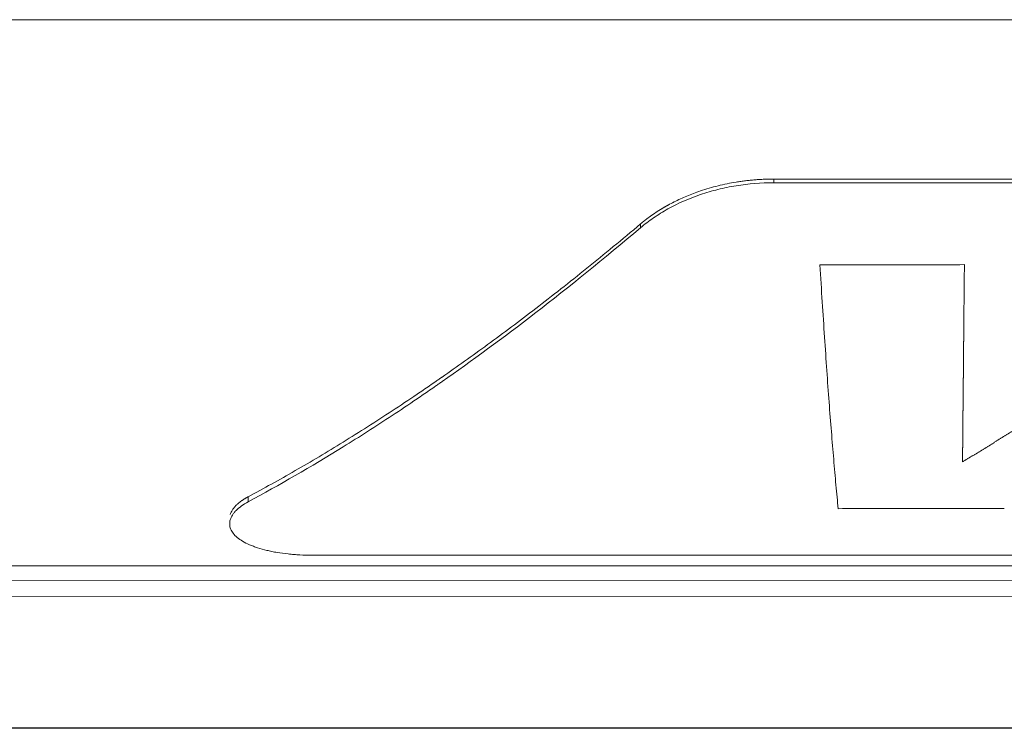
# Model space of a CAD drawing. Header units: millimetres. Extents: x -620 to 6530, y -1325 to 1325.
# Tile 2 of 256: x -265 to -70, y -1325 to -1185. Entities that reach past the tile are written whole.
import ezdxf

# ---------------------------------------------------------------- set-up
doc = ezdxf.new("R2010")
doc.units = ezdxf.units.MM
doc.layers.add('Plan', color=7, linetype='Continuous', true_color=0xffffff)

msp = doc.modelspace()

# ---------------------------------------------------------------- linework, layer by layer
at = {"layer": 'Plan', "color": 155, "linetype": 'Continuous', "lineweight": 18}
for p, q in [((-343.95, -1293.01), (133.23, -1293.05)), ((-347.87, -1295.93), (133.22, -1295.97)), ((-352.04, -1299.02), (133.37, -1299.07)), ((-414.56, -1325.1), (133.85, -1325.15))]:
    msp.add_line(p, q, dxfattribs=at)
at = {"layer": 'Plan', "color": 155, "linetype": 'Continuous', "lineweight": 13}
msp.add_line((-414.29, -1325.03), (133.84, -1325.08), dxfattribs=at)
for points, knots in [([(2268.06, -1185), (2254.55, -1185), (2241.04, -1185), (2214.02, -1185), (2200.51, -1185), (2159.98, -1185), (2132.96, -1185), (2078.92, -1185), (2051.89, -1185), (1997.85, -1185), (1970.82, -1185), (1889.75, -1185), (1835.7, -1185), (1727.6, -1185), (1673.55, -1185), (1612.74, -1185), (1605.99, -1185), (1592.47, -1185), (1585.72, -1185), (1565.45, -1185), (1551.93, -1185), (1524.91, -1185), (1511.39, -1185), (1484.37, -1185), (1470.85, -1185), (1430.31, -1185), (1403.28, -1185), (1349.23, -1185), (1322.2, -1185), (1268.14, -1185), (1241.11, -1185), (1187.05, -1185), (1160.03, -1185), (1105.97, -1185), (1078.94, -1185), (1024.88, -1185), (997.85, -1185), (943.79, -1185), (916.76, -1185), (862.71, -1185), (835.68, -1185), (754.59, -1185), (700.53, -1185), (592.42, -1185), (538.36, -1185), (430.24, -1185), (376.18, -1185), (268.06, -1185), (159.95, -1185), (51.83, -1185), (-96.68, -1185), (-191.14, -1185), (-285.59, -1185)], [0, 0, 0, 0, 0.015876, 0.015876, 0.031752, 0.031752, 0.063503, 0.063503, 0.095255, 0.095255, 0.127006, 0.127006, 0.190509, 0.190509, 0.254013, 0.254013, 0.26195, 0.26195, 0.269888, 0.269888, 0.285764, 0.285764, 0.30164, 0.30164, 0.317516, 0.317516, 0.349267, 0.349267, 0.381019, 0.381019, 0.41277, 0.41277, 0.444522, 0.444522, 0.476274, 0.476274, 0.508025, 0.508025, 0.539777, 0.539777, 0.571528, 0.571528, 0.635032, 0.635032, 0.698535, 0.698535, 0.762038, 0.762038, 0.825541, 0.889044, 0.889044, 1, 1, 1, 1]), ([(-78.05, -1233.45), (-80.43, -1233.46), (-85.19, -1233.46), (-92.33, -1233.47), (-99.47, -1233.48), (-104.23, -1233.49), (-106.61, -1233.49)], [0, 0, 0, 0, 0.25, 0.5, 0.75, 1, 1, 1, 1]), ([(-106.61, -1233.49), (-106.46, -1235.99), (-106.31, -1238.43), (-106, -1243.19), (-105.85, -1245.52), (-105.55, -1250.04), (-105.4, -1252.25), (-105.1, -1256.53), (-104.95, -1258.61), (-104.65, -1262.64), (-104.49, -1264.59), (-104.19, -1268.36), (-104.04, -1270.19), (-103.74, -1273.7), (-103.59, -1275.39), (-103.3, -1278.65), (-103.15, -1280.21), (-103, -1281.71)], [0, 0, 0, 0, 0.125, 0.125, 0.25, 0.25, 0.375, 0.375, 0.5, 0.5, 0.625, 0.625, 0.75, 0.75, 0.875, 0.875, 1, 1, 1, 1]), ([(-23.25, -1233.39), (-23.33, -1233.45), (-23.47, -1233.57), (-23.69, -1233.75), (-23.91, -1233.92), (-24.13, -1234.1), (-24.35, -1234.28), (-24.57, -1234.46), (-24.79, -1234.63), (-25.01, -1234.81), (-25.23, -1234.99), (-25.45, -1235.16), (-25.67, -1235.34), (-25.89, -1235.52), (-26.11, -1235.69), (-26.33, -1235.87), (-26.55, -1236.04), (-26.77, -1236.22), (-26.99, -1236.39), (-27.21, -1236.57), (-27.43, -1236.74), (-27.64, -1236.92), (-27.86, -1237.09), (-28.08, -1237.27), (-28.3, -1237.44), (-28.52, -1237.61), (-28.74, -1237.79), (-28.96, -1237.96), (-29.18, -1238.14), (-29.4, -1238.31), (-29.62, -1238.48), (-29.84, -1238.65), (-30.06, -1238.83), (-30.28, -1239), (-30.5, -1239.17), (-30.72, -1239.34), (-30.94, -1239.52), (-31.15, -1239.69), (-31.37, -1239.86), (-31.59, -1240.03), (-31.81, -1240.2), (-32.03, -1240.37), (-32.25, -1240.54), (-32.47, -1240.71), (-32.69, -1240.88), (-32.91, -1241.05), (-33.13, -1241.22), (-33.35, -1241.39), (-33.57, -1241.56), (-33.79, -1241.73), (-34, -1241.9), (-34.22, -1242.07), (-34.44, -1242.24), (-34.66, -1242.41), (-34.88, -1242.58), (-35.1, -1242.75), (-35.32, -1242.92), (-35.54, -1243.08), (-35.76, -1243.25), (-35.98, -1243.42), (-36.19, -1243.59), (-36.41, -1243.75), (-36.63, -1243.92), (-36.85, -1244.09), (-37.07, -1244.25), (-37.29, -1244.42), (-37.51, -1244.59), (-37.73, -1244.75), (-37.95, -1244.92), (-38.16, -1245.08), (-38.38, -1245.25), (-38.6, -1245.42), (-38.82, -1245.58), (-39.04, -1245.75), (-39.26, -1245.91), (-39.48, -1246.07), (-39.7, -1246.24), (-39.91, -1246.4), (-40.13, -1246.57), (-40.35, -1246.73), (-40.57, -1246.9), (-40.79, -1247.06), (-41.01, -1247.22), (-41.23, -1247.38), (-41.45, -1247.55), (-41.66, -1247.71), (-41.88, -1247.87), (-42.1, -1248.04), (-42.32, -1248.2), (-42.54, -1248.36), (-42.76, -1248.52), (-42.97, -1248.68), (-43.19, -1248.84), (-43.41, -1249.01), (-43.63, -1249.17), (-43.85, -1249.33), (-44.07, -1249.49), (-44.28, -1249.65), (-44.5, -1249.81), (-44.72, -1249.97), (-44.94, -1250.13), (-45.16, -1250.29), (-45.38, -1250.45), (-45.59, -1250.61), (-45.81, -1250.76), (-46.03, -1250.92), (-46.25, -1251.08), (-46.47, -1251.24), (-46.68, -1251.4), (-46.9, -1251.56), (-47.12, -1251.71), (-47.34, -1251.87), (-47.56, -1252.03), (-47.77, -1252.19), (-47.99, -1252.34), (-48.21, -1252.5), (-48.43, -1252.66), (-48.65, -1252.81), (-48.86, -1252.97), (-49.08, -1253.13), (-49.3, -1253.28), (-49.52, -1253.44), (-49.74, -1253.59), (-49.95, -1253.75), (-50.17, -1253.9), (-50.39, -1254.06), (-50.61, -1254.21), (-50.82, -1254.37), (-51.04, -1254.52), (-51.26, -1254.68), (-51.48, -1254.83), (-51.69, -1254.98), (-51.91, -1255.14), (-52.13, -1255.29), (-52.35, -1255.44), (-52.56, -1255.6), (-52.78, -1255.75), (-53, -1255.9), (-53.22, -1256.05), (-53.43, -1256.21), (-53.65, -1256.36), (-53.87, -1256.51), (-54.08, -1256.66), (-54.3, -1256.81), (-54.52, -1256.96), (-54.74, -1257.11), (-54.95, -1257.27), (-55.17, -1257.42), (-55.39, -1257.57), (-55.6, -1257.72), (-55.82, -1257.87), (-56.04, -1258.02), (-56.26, -1258.17), (-56.47, -1258.31), (-56.69, -1258.46), (-56.91, -1258.61), (-57.12, -1258.76), (-57.34, -1258.91), (-57.56, -1259.06), (-57.77, -1259.21), (-57.99, -1259.35), (-58.21, -1259.5), (-58.42, -1259.65), (-58.64, -1259.8), (-58.86, -1259.94), (-59.07, -1260.09), (-59.29, -1260.24), (-59.51, -1260.38), (-59.72, -1260.53), (-59.94, -1260.68), (-60.16, -1260.82), (-60.37, -1260.97), (-60.59, -1261.11), (-60.8, -1261.26), (-61.02, -1261.4), (-61.24, -1261.55), (-61.45, -1261.69), (-61.67, -1261.84), (-61.89, -1261.98), (-62.1, -1262.12), (-62.32, -1262.27), (-62.53, -1262.41), (-62.75, -1262.56), (-62.97, -1262.7), (-63.18, -1262.84), (-63.4, -1262.98), (-63.61, -1263.13), (-63.83, -1263.27), (-64.05, -1263.41), (-64.26, -1263.55), (-64.48, -1263.69), (-64.69, -1263.84), (-64.91, -1263.98), (-65.12, -1264.12), (-65.34, -1264.26), (-65.56, -1264.4), (-65.77, -1264.54), (-65.99, -1264.68), (-66.2, -1264.82), (-66.42, -1264.96), (-66.63, -1265.1), (-66.85, -1265.24), (-67.06, -1265.38), (-67.28, -1265.52), (-67.49, -1265.66), (-67.71, -1265.8), (-67.92, -1265.93), (-68.14, -1266.07), (-68.35, -1266.21), (-68.57, -1266.35), (-68.78, -1266.48), (-69, -1266.62), (-69.21, -1266.76), (-69.43, -1266.9), (-69.64, -1267.03), (-69.86, -1267.17), (-70.07, -1267.31), (-70.29, -1267.44), (-70.5, -1267.58), (-70.72, -1267.71), (-70.93, -1267.85), (-71.15, -1267.98), (-71.36, -1268.12), (-71.58, -1268.25), (-71.79, -1268.39), (-72.01, -1268.52), (-72.22, -1268.66), (-72.43, -1268.79), (-72.65, -1268.92), (-72.86, -1269.06), (-73.08, -1269.19), (-73.29, -1269.32), (-73.51, -1269.46), (-73.72, -1269.59), (-73.93, -1269.72), (-74.15, -1269.85), (-74.36, -1269.99), (-74.58, -1270.12), (-74.79, -1270.25), (-75, -1270.38), (-75.22, -1270.51), (-75.43, -1270.64), (-75.65, -1270.77), (-75.86, -1270.9), (-76.07, -1271.03), (-76.29, -1271.16), (-76.5, -1271.29), (-76.71, -1271.42), (-76.93, -1271.55), (-77.14, -1271.68), (-77.35, -1271.81), (-77.57, -1271.94), (-77.78, -1272.07), (-77.99, -1272.2), (-78.21, -1272.33), (-78.35, -1272.41), (-78.42, -1272.45)], [0, 0, 0, 0, 0.003937, 0.007874, 0.011811, 0.015748, 0.019685, 0.023622, 0.027559, 0.031496, 0.035433, 0.03937, 0.043307, 0.047243, 0.05118, 0.055117, 0.059054, 0.062991, 0.066928, 0.070865, 0.074801, 0.078738, 0.082675, 0.086612, 0.090549, 0.094486, 0.098422, 0.102359, 0.106296, 0.110233, 0.114169, 0.118106, 0.122043, 0.12598, 0.129916, 0.133853, 0.13779, 0.141727, 0.145663, 0.1496, 0.153537, 0.157473, 0.16141, 0.165347, 0.169283, 0.17322, 0.177157, 0.181093, 0.18503, 0.188967, 0.192903, 0.19684, 0.200777, 0.204713, 0.20865, 0.212587, 0.216523, 0.22046, 0.224397, 0.228333, 0.23227, 0.236206, 0.240143, 0.24408, 0.248016, 0.251953, 0.255889, 0.259826, 0.263763, 0.267699, 0.271636, 0.275573, 0.279509, 0.283446, 0.287382, 0.291319, 0.295256, 0.299192, 0.303129, 0.307065, 0.311002, 0.314939, 0.318875, 0.322812, 0.326748, 0.330685, 0.334622, 0.338558, 0.342495, 0.346431, 0.350368, 0.354305, 0.358241, 0.362178, 0.366115, 0.370051, 0.373988, 0.377925, 0.381861, 0.385798, 0.389735, 0.393671, 0.397608, 0.401545, 0.405481, 0.409418, 0.413355, 0.417291, 0.421228, 0.425165, 0.429102, 0.433038, 0.436975, 0.440912, 0.444849, 0.448785, 0.452722, 0.456659, 0.460596, 0.464533, 0.468469, 0.472406, 0.476343, 0.48028, 0.484217, 0.488154, 0.49209, 0.496027, 0.499964, 0.503901, 0.507838, 0.511775, 0.515712, 0.519649, 0.523586, 0.527523, 0.53146, 0.535397, 0.539333, 0.54327, 0.547207, 0.551144, 0.555081, 0.559018, 0.562956, 0.566893, 0.57083, 0.574767, 0.578704, 0.582641, 0.586578, 0.590515, 0.594452, 0.598389, 0.602326, 0.606264, 0.610201, 0.614138, 0.618075, 0.622012, 0.625949, 0.629887, 0.633824, 0.637761, 0.641698, 0.645636, 0.649573, 0.65351, 0.657447, 0.661385, 0.665322, 0.669259, 0.673197, 0.677134, 0.681071, 0.685009, 0.688946, 0.692883, 0.696821, 0.700758, 0.704695, 0.708633, 0.71257, 0.716508, 0.720445, 0.724382, 0.72832, 0.732257, 0.736195, 0.740132, 0.74407, 0.748007, 0.751944, 0.755882, 0.759819, 0.763757, 0.767694, 0.771632, 0.775569, 0.779507, 0.783444, 0.787382, 0.791319, 0.795257, 0.799194, 0.803132, 0.807069, 0.811007, 0.814944, 0.818882, 0.822819, 0.826757, 0.830694, 0.834632, 0.838569, 0.842507, 0.846444, 0.850382, 0.854319, 0.858257, 0.862194, 0.866132, 0.870069, 0.874007, 0.877944, 0.881882, 0.885819, 0.889757, 0.893694, 0.897632, 0.901569, 0.905506, 0.909444, 0.913381, 0.917319, 0.921256, 0.925193, 0.929131, 0.933068, 0.937005, 0.940943, 0.94488, 0.948817, 0.952754, 0.956692, 0.960629, 0.964566, 0.968503, 0.97244, 0.976378, 0.980315, 0.984252, 0.988189, 0.992126, 0.996063, 1, 1, 1, 1]), ([(-78.42, -1272.45), (-78.42, -1272.41), (-78.42, -1272.33), (-78.42, -1272.2), (-78.42, -1272.08), (-78.42, -1271.95), (-78.41, -1271.82), (-78.41, -1271.69), (-78.41, -1271.57), (-78.41, -1271.44), (-78.41, -1271.31), (-78.41, -1271.18), (-78.41, -1271.06), (-78.41, -1270.93), (-78.41, -1270.8), (-78.4, -1270.67), (-78.4, -1270.54), (-78.4, -1270.41), (-78.4, -1270.28), (-78.4, -1270.15), (-78.4, -1270.02), (-78.4, -1269.89), (-78.4, -1269.76), (-78.39, -1269.63), (-78.39, -1269.5), (-78.39, -1269.37), (-78.39, -1269.24), (-78.39, -1269.1), (-78.39, -1268.97), (-78.39, -1268.84), (-78.39, -1268.71), (-78.38, -1268.58), (-78.38, -1268.44), (-78.38, -1268.31), (-78.38, -1268.18), (-78.38, -1268.04), (-78.38, -1267.91), (-78.38, -1267.78), (-78.38, -1267.64), (-78.37, -1267.51), (-78.37, -1267.37), (-78.37, -1267.24), (-78.37, -1267.1), (-78.37, -1266.97), (-78.37, -1266.83), (-78.37, -1266.7), (-78.37, -1266.56), (-78.36, -1266.43), (-78.36, -1266.29), (-78.36, -1266.15), (-78.36, -1266.02), (-78.36, -1265.88), (-78.36, -1265.74), (-78.36, -1265.6), (-78.36, -1265.47), (-78.35, -1265.33), (-78.35, -1265.19), (-78.35, -1265.05), (-78.35, -1264.91), (-78.35, -1264.78), (-78.35, -1264.64), (-78.35, -1264.5), (-78.34, -1264.36), (-78.34, -1264.22), (-78.34, -1264.08), (-78.34, -1263.94), (-78.34, -1263.8), (-78.34, -1263.66), (-78.34, -1263.52), (-78.34, -1263.38), (-78.33, -1263.23), (-78.33, -1263.09), (-78.33, -1262.95), (-78.33, -1262.81), (-78.33, -1262.67), (-78.33, -1262.53), (-78.33, -1262.38), (-78.32, -1262.24), (-78.32, -1262.1), (-78.32, -1261.95), (-78.32, -1261.81), (-78.32, -1261.67), (-78.32, -1261.52), (-78.32, -1261.38), (-78.32, -1261.24), (-78.31, -1261.09), (-78.31, -1260.95), (-78.31, -1260.8), (-78.31, -1260.66), (-78.31, -1260.51), (-78.31, -1260.37), (-78.31, -1260.22), (-78.3, -1260.07), (-78.3, -1259.93), (-78.3, -1259.78), (-78.3, -1259.63), (-78.3, -1259.49), (-78.3, -1259.34), (-78.3, -1259.19), (-78.29, -1259.05), (-78.29, -1258.9), (-78.29, -1258.75), (-78.29, -1258.6), (-78.29, -1258.45), (-78.29, -1258.3), (-78.29, -1258.16), (-78.28, -1258.01), (-78.28, -1257.86), (-78.28, -1257.71), (-78.28, -1257.56), (-78.28, -1257.41), (-78.28, -1257.26), (-78.28, -1257.11), (-78.27, -1256.96), (-78.27, -1256.81), (-78.27, -1256.66), (-78.27, -1256.5), (-78.27, -1256.35), (-78.27, -1256.2), (-78.27, -1256.05), (-78.26, -1255.9), (-78.26, -1255.74), (-78.26, -1255.59), (-78.26, -1255.44), (-78.26, -1255.29), (-78.26, -1255.13), (-78.26, -1254.98), (-78.25, -1254.83), (-78.25, -1254.67), (-78.25, -1254.52), (-78.25, -1254.36), (-78.25, -1254.21), (-78.25, -1254.06), (-78.25, -1253.9), (-78.24, -1253.75), (-78.24, -1253.59), (-78.24, -1253.43), (-78.24, -1253.28), (-78.24, -1253.12), (-78.24, -1252.97), (-78.23, -1252.81), (-78.23, -1252.65), (-78.23, -1252.5), (-78.23, -1252.34), (-78.23, -1252.18), (-78.23, -1252.03), (-78.23, -1251.87), (-78.22, -1251.71), (-78.22, -1251.55), (-78.22, -1251.39), (-78.22, -1251.24), (-78.22, -1251.08), (-78.22, -1250.92), (-78.22, -1250.76), (-78.21, -1250.6), (-78.21, -1250.44), (-78.21, -1250.28), (-78.21, -1250.12), (-78.21, -1249.96), (-78.21, -1249.8), (-78.2, -1249.64), (-78.2, -1249.48), (-78.2, -1249.32), (-78.2, -1249.16), (-78.2, -1248.99), (-78.2, -1248.83), (-78.2, -1248.67), (-78.19, -1248.51), (-78.19, -1248.35), (-78.19, -1248.18), (-78.19, -1248.02), (-78.19, -1247.86), (-78.19, -1247.7), (-78.18, -1247.53), (-78.18, -1247.37), (-78.18, -1247.21), (-78.18, -1247.04), (-78.18, -1246.88), (-78.18, -1246.71), (-78.18, -1246.55), (-78.17, -1246.38), (-78.17, -1246.22), (-78.17, -1246.05), (-78.17, -1245.89), (-78.17, -1245.72), (-78.17, -1245.56), (-78.16, -1245.39), (-78.16, -1245.22), (-78.16, -1245.06), (-78.16, -1244.89), (-78.16, -1244.73), (-78.16, -1244.56), (-78.15, -1244.39), (-78.15, -1244.22), (-78.15, -1244.06), (-78.15, -1243.89), (-78.15, -1243.72), (-78.15, -1243.55), (-78.14, -1243.38), (-78.14, -1243.21), (-78.14, -1243.05), (-78.14, -1242.88), (-78.14, -1242.71), (-78.14, -1242.54), (-78.14, -1242.37), (-78.13, -1242.2), (-78.13, -1242.03), (-78.13, -1241.86), (-78.13, -1241.69), (-78.13, -1241.52), (-78.13, -1241.35), (-78.12, -1241.18), (-78.12, -1241), (-78.12, -1240.83), (-78.12, -1240.66), (-78.12, -1240.49), (-78.12, -1240.32), (-78.11, -1240.15), (-78.11, -1239.97), (-78.11, -1239.8), (-78.11, -1239.63), (-78.11, -1239.45), (-78.11, -1239.28), (-78.1, -1239.11), (-78.1, -1238.93), (-78.1, -1238.76), (-78.1, -1238.59), (-78.1, -1238.41), (-78.1, -1238.24), (-78.09, -1238.06), (-78.09, -1237.89), (-78.09, -1237.71), (-78.09, -1237.54), (-78.09, -1237.36), (-78.09, -1237.19), (-78.08, -1237.01), (-78.08, -1236.83), (-78.08, -1236.66), (-78.08, -1236.48), (-78.08, -1236.31), (-78.08, -1236.13), (-78.07, -1235.95), (-78.07, -1235.77), (-78.07, -1235.6), (-78.07, -1235.42), (-78.07, -1235.24), (-78.07, -1235.06), (-78.06, -1234.89), (-78.06, -1234.71), (-78.06, -1234.53), (-78.06, -1234.35), (-78.06, -1234.17), (-78.05, -1233.99), (-78.05, -1233.81), (-78.05, -1233.63), (-78.05, -1233.51), (-78.05, -1233.45)], [0, 0, 0, 0, 0.003937, 0.007874, 0.011811, 0.015748, 0.019685, 0.023622, 0.027559, 0.031497, 0.035434, 0.039371, 0.043308, 0.047245, 0.051182, 0.055119, 0.059057, 0.062994, 0.066931, 0.070868, 0.074805, 0.078743, 0.08268, 0.086617, 0.090554, 0.094492, 0.098429, 0.102366, 0.106303, 0.110241, 0.114178, 0.118115, 0.122053, 0.12599, 0.129927, 0.133864, 0.137802, 0.141739, 0.145676, 0.149614, 0.153551, 0.157488, 0.161426, 0.165363, 0.1693, 0.173238, 0.177175, 0.181112, 0.18505, 0.188987, 0.192924, 0.196862, 0.200799, 0.204736, 0.208674, 0.212611, 0.216549, 0.220486, 0.224423, 0.228361, 0.232298, 0.236235, 0.240173, 0.24411, 0.248047, 0.251985, 0.255922, 0.259859, 0.263797, 0.267734, 0.271671, 0.275608, 0.279546, 0.283483, 0.28742, 0.291358, 0.295295, 0.299232, 0.30317, 0.307107, 0.311044, 0.314981, 0.318919, 0.322856, 0.326793, 0.330731, 0.334668, 0.338605, 0.342542, 0.34648, 0.350417, 0.354354, 0.358291, 0.362228, 0.366166, 0.370103, 0.37404, 0.377977, 0.381915, 0.385852, 0.389789, 0.393726, 0.397663, 0.4016, 0.405538, 0.409475, 0.413412, 0.417349, 0.421286, 0.425223, 0.42916, 0.433098, 0.437035, 0.440972, 0.444909, 0.448846, 0.452783, 0.45672, 0.460657, 0.464594, 0.468531, 0.472468, 0.476406, 0.480343, 0.48428, 0.488217, 0.492154, 0.496091, 0.500028, 0.503965, 0.507902, 0.511839, 0.515776, 0.519713, 0.52365, 0.527587, 0.531523, 0.53546, 0.539397, 0.543334, 0.547271, 0.551208, 0.555145, 0.559082, 0.563019, 0.566956, 0.570893, 0.57483, 0.578766, 0.582703, 0.58664, 0.590577, 0.594514, 0.598451, 0.602388, 0.606324, 0.610261, 0.614198, 0.618135, 0.622072, 0.626008, 0.629945, 0.633882, 0.637819, 0.641756, 0.645692, 0.649629, 0.653566, 0.657503, 0.661439, 0.665376, 0.669313, 0.67325, 0.677186, 0.681123, 0.68506, 0.688997, 0.692933, 0.69687, 0.700807, 0.704743, 0.70868, 0.712617, 0.716554, 0.72049, 0.724427, 0.728364, 0.7323, 0.736237, 0.740174, 0.74411, 0.748047, 0.751984, 0.755921, 0.759857, 0.763794, 0.767731, 0.771667, 0.775604, 0.779541, 0.783477, 0.787414, 0.791351, 0.795287, 0.799224, 0.803161, 0.807097, 0.811034, 0.814971, 0.818907, 0.822844, 0.826781, 0.830718, 0.834654, 0.838591, 0.842528, 0.846464, 0.850401, 0.854338, 0.858274, 0.862211, 0.866148, 0.870085, 0.874021, 0.877958, 0.881895, 0.885831, 0.889768, 0.893705, 0.897642, 0.901578, 0.905515, 0.909452, 0.913389, 0.917325, 0.921262, 0.925199, 0.929136, 0.933073, 0.937009, 0.940946, 0.944883, 0.94882, 0.952757, 0.956694, 0.960631, 0.964567, 0.968504, 0.972441, 0.976378, 0.980315, 0.984252, 0.988189, 0.992126, 0.996063, 1, 1, 1, 1]), ([(-103, -1281.71), (-100.81, -1281.7), (-96.43, -1281.7), (-89.87, -1281.69), (-83.3, -1281.68), (-76.73, -1281.67), (-72.35, -1281.67), (-70.16, -1281.66)], [0, 0, 0, 0, 0.2, 0.4, 0.6, 0.8, 1, 1, 1, 1])]:
    msp.add_open_spline(points, degree=3, knots=knots, dxfattribs=at)
at = {"layer": 'Plan', "color": 155, "linetype": 'Continuous', "lineweight": 18}
for points, knots in [([(-142.07, -1225.39), (-142.05, -1225.37), (-142.01, -1225.34), (-141.95, -1225.29), (-141.9, -1225.24), (-141.84, -1225.2), (-141.78, -1225.15), (-141.72, -1225.1), (-141.67, -1225.05), (-141.61, -1225.01), (-141.55, -1224.96), (-141.49, -1224.91), (-141.43, -1224.86), (-141.37, -1224.82), (-141.31, -1224.77), (-141.25, -1224.72), (-141.2, -1224.68), (-141.14, -1224.63), (-141.08, -1224.58), (-141.02, -1224.54), (-140.96, -1224.49), (-140.9, -1224.45), (-140.84, -1224.4), (-140.78, -1224.35), (-140.72, -1224.31), (-140.65, -1224.26), (-140.59, -1224.22), (-140.53, -1224.17), (-140.47, -1224.13), (-140.41, -1224.08), (-140.35, -1224.04), (-140.29, -1223.99), (-140.22, -1223.95), (-140.16, -1223.9), (-140.1, -1223.86), (-140.04, -1223.81), (-139.98, -1223.77), (-139.91, -1223.72), (-139.85, -1223.68), (-139.79, -1223.63), (-139.72, -1223.59), (-139.66, -1223.55), (-139.6, -1223.5), (-139.53, -1223.46), (-139.47, -1223.41), (-139.41, -1223.37), (-139.34, -1223.33), (-139.28, -1223.28), (-139.21, -1223.24), (-139.15, -1223.2), (-139.08, -1223.15), (-139.02, -1223.11), (-138.95, -1223.07), (-138.89, -1223.03), (-138.82, -1222.98), (-138.76, -1222.94), (-138.69, -1222.9), (-138.62, -1222.86), (-138.56, -1222.81), (-138.49, -1222.77), (-138.43, -1222.73), (-138.36, -1222.69), (-138.29, -1222.65), (-138.23, -1222.61), (-138.16, -1222.56), (-138.09, -1222.52), (-138.02, -1222.48), (-137.96, -1222.44), (-137.89, -1222.4), (-137.82, -1222.36), (-137.75, -1222.32), (-137.68, -1222.28), (-137.62, -1222.24), (-137.55, -1222.19), (-137.48, -1222.15), (-137.41, -1222.11), (-137.34, -1222.07), (-137.27, -1222.03), (-137.2, -1221.99), (-137.13, -1221.95), (-137.06, -1221.91), (-136.99, -1221.87), (-136.92, -1221.84), (-136.85, -1221.8), (-136.78, -1221.76), (-136.71, -1221.72), (-136.27, -1221.47), (-135.44, -1221.03), (-134.19, -1220.43), (-132.91, -1219.87), (-131.59, -1219.34), (-130.13, -1218.82), (-128.52, -1218.31), (-126.76, -1217.84), (-124.97, -1217.44), (-123.46, -1217.16), (-122.24, -1216.97), (-121.32, -1216.85), (-120.39, -1216.75), (-119.62, -1216.68), (-118.99, -1216.63), (-118.53, -1216.6), (-118.06, -1216.58), (-117.69, -1216.56), (-117.41, -1216.55), (-117.22, -1216.54), (-117.03, -1216.54), (-116.85, -1216.53), (-116.66, -1216.53), (-116.47, -1216.53), (-116.28, -1216.52), (-116.1, -1216.52), (-115.91, -1216.52), (-115.79, -1216.52), (-115.72, -1216.52)], [0, 0, 0, 0, 0.002941, 0.005882, 0.008822, 0.011761, 0.0147, 0.017638, 0.020577, 0.023514, 0.026452, 0.029388, 0.032325, 0.035261, 0.038197, 0.041132, 0.044068, 0.047003, 0.049937, 0.052872, 0.055806, 0.05874, 0.061674, 0.064608, 0.067541, 0.070475, 0.073408, 0.076342, 0.079275, 0.082208, 0.085142, 0.088075, 0.091008, 0.093941, 0.096875, 0.099808, 0.102742, 0.105675, 0.108609, 0.111543, 0.114477, 0.117412, 0.120346, 0.123281, 0.126216, 0.129151, 0.132087, 0.135023, 0.137959, 0.140896, 0.143833, 0.14677, 0.149708, 0.152646, 0.155585, 0.158524, 0.161464, 0.164404, 0.167344, 0.170286, 0.173228, 0.17617, 0.179113, 0.182056, 0.185001, 0.187946, 0.190891, 0.193838, 0.196785, 0.199732, 0.202681, 0.20563, 0.20858, 0.211531, 0.214483, 0.217436, 0.220389, 0.223343, 0.226299, 0.229255, 0.232212, 0.23517, 0.238129, 0.24109, 0.244051, 0.247013, 0.249976, 0.299965, 0.349866, 0.399773, 0.449778, 0.499975, 0.562517, 0.624913, 0.687342, 0.749982, 0.781213, 0.812443, 0.843694, 0.874989, 0.89061, 0.906233, 0.92186, 0.937494, 0.943747, 0.95, 0.956251, 0.962502, 0.968752, 0.975002, 0.981251, 0.987501, 0.99375, 1, 1, 1, 1]), ([(-142.07, -1226.15), (-141.27, -1225.47), (-140.41, -1224.81), (-138.6, -1223.57), (-137.64, -1222.98), (-134.66, -1221.32), (-132.51, -1220.38), (-129.1, -1219.22), (-127.95, -1218.88), (-125.59, -1218.29), (-124.38, -1218.04), (-120.72, -1217.45), (-118.23, -1217.25), (-115.73, -1217.25)], [0, 0, 0, 0, 0.125, 0.125, 0.25, 0.25, 0.5, 0.5, 0.625, 0.625, 0.75, 0.75, 1, 1, 1, 1]), ([(-115.73, -1217.25), (-95.52, -1217.25), (-68.67, -1217.26), (-26.84, -1217.27), (-18.06, -1217.27), (-4.27, -1217.27), (0.43, -1217.27), (7.63, -1217.27), (10.06, -1217.27), (14.97, -1217.27), (17.44, -1217.27), (40.3, -1217.28), (65.07, -1217.28), (108.87, -1217.29), (124.58, -1217.29), (143.51, -1217.29), (145.63, -1217.29), (148.83, -1217.29), (149.89, -1217.29), (152.12, -1217.29), (153.29, -1217.29), (159.34, -1217.29), (164.95, -1217.29), (184.07, -1217.29), (199.88, -1217.29), (228.18, -1217.29), (238.37, -1217.29), (254.81, -1217.29), (260.49, -1217.29), (269.28, -1217.3), (272.26, -1217.3), (276.8, -1217.3), (278.32, -1217.3), (281.4, -1217.3), (282.95, -1217.3), (309.2, -1217.3), (332.4, -1217.3), (375.83, -1217.31), (396.06, -1217.31), (433.52, -1217.32), (452.24, -1217.33), (489.7, -1217.34), (508.42, -1217.35), (545.88, -1217.37), (564.6, -1217.38), (602.17, -1217.4), (621, -1217.41), (649.3, -1217.43), (658.75, -1217.43), (677.67, -1217.45), (687.12, -1217.45), (773.34, -1217.52), (856.25, -1217.59), (945.43, -1217.73)], [0, 0, 0, 0, 0.25, 0.25, 0.3125, 0.3125, 0.34375, 0.34375, 0.359375, 0.359375, 0.375, 0.375, 0.5, 0.5, 0.5625, 0.5625, 0.570312, 0.570312, 0.574219, 0.574219, 0.578125, 0.578125, 0.59375, 0.59375, 0.625, 0.625, 0.640625, 0.640625, 0.648438, 0.648438, 0.652344, 0.652344, 0.654297, 0.654297, 0.65625, 0.65625, 0.6875, 0.6875, 0.71875, 0.71875, 0.75, 0.75, 0.78125, 0.78125, 0.8125, 0.8125, 0.84375, 0.84375, 0.859375, 0.859375, 0.875, 0.875, 1, 1, 1, 1]), ([(-115.72, -1216.52), (-114.86, -1216.52), (-113.11, -1216.52), (-110.45, -1216.52), (-107.72, -1216.52), (-104.91, -1216.52), (-102.04, -1216.52), (-99.1, -1216.52), (-96.08, -1216.52), (-93, -1216.52), (-89.85, -1216.52), (-86.62, -1216.52), (-83.32, -1216.52), (-79.96, -1216.52), (-76.52, -1216.53), (-73.01, -1216.53), (-69.43, -1216.53), (-65.79, -1216.53), (-62.07, -1216.53), (-58.28, -1216.53), (-54.42, -1216.53), (-50.48, -1216.53), (-46.48, -1216.53), (-42.41, -1216.53), (-38.27, -1216.53), (-34.06, -1216.53), (-29.77, -1216.53), (-25.42, -1216.53), (-20.99, -1216.53), (-16.5, -1216.53), (-11.93, -1216.54), (-7.29, -1216.54), (-2.59, -1216.54), (2.19, -1216.54), (7.04, -1216.54), (11.96, -1216.54), (22.21, -1216.54), (38.73, -1216.54), (62.43, -1216.54), (88.96, -1216.55), (118.32, -1216.55), (144.25, -1216.55), (167.51, -1216.55), (188.89, -1216.55), (215.42, -1216.56), (247.1, -1216.56), (277.01, -1216.56), (303.17, -1216.57), (323.63, -1216.57), (343.34, -1216.57), (362.29, -1216.58), (380.48, -1216.58), (397.92, -1216.58), (415.61, -1216.59), (433.81, -1216.59), (452.76, -1216.6), (471.71, -1216.6), (490.66, -1216.61), (509.61, -1216.62), (528.55, -1216.62), (545.59, -1216.63), (560.71, -1216.64), (573.92, -1216.64), (587.15, -1216.65), (600.39, -1216.66), (613.65, -1216.67), (626.92, -1216.67), (640.21, -1216.68), (653.51, -1216.69), (666.82, -1216.7), (678.84, -1216.71), (689.57, -1216.71), (699.04, -1216.72), (708.57, -1216.73), (718.17, -1216.74), (727.83, -1216.74), (737.55, -1216.75), (747.34, -1216.76), (757.19, -1216.77), (767.1, -1216.78), (777.08, -1216.79), (787.13, -1216.8), (797.23, -1216.81), (807.41, -1216.82), (817.64, -1216.83), (827.94, -1216.84), (838.3, -1216.85), (848.73, -1216.86), (859.22, -1216.88), (869.78, -1216.89), (880.4, -1216.9), (891.08, -1216.92), (901.83, -1216.93), (912.64, -1216.95), (923.51, -1216.96), (934.45, -1216.98), (941.77, -1216.99), (945.44, -1217)], [0, 0, 0, 0, 0.002441, 0.004949, 0.007523, 0.010164, 0.012871, 0.015645, 0.018485, 0.021391, 0.024364, 0.027404, 0.03051, 0.033683, 0.036922, 0.040227, 0.043599, 0.047038, 0.050543, 0.054114, 0.057752, 0.061456, 0.065227, 0.069065, 0.072968, 0.076939, 0.080976, 0.085079, 0.089249, 0.093485, 0.097788, 0.102157, 0.106593, 0.111095, 0.115663, 0.120298, 0.125, 0.144661, 0.166992, 0.191992, 0.219661, 0.25, 0.265291, 0.285436, 0.310437, 0.340291, 0.375, 0.39499, 0.414269, 0.432837, 0.450694, 0.46784, 0.484276, 0.5, 0.517857, 0.535714, 0.553571, 0.571428, 0.589286, 0.607143, 0.625, 0.637438, 0.649891, 0.662357, 0.674836, 0.687329, 0.699836, 0.712357, 0.724891, 0.737438, 0.75, 0.758862, 0.767783, 0.776766, 0.785808, 0.794911, 0.804074, 0.813297, 0.822581, 0.831925, 0.841329, 0.850794, 0.860318, 0.869903, 0.879549, 0.889255, 0.899021, 0.908847, 0.918734, 0.928681, 0.938688, 0.948756, 0.958884, 0.969073, 0.979321, 0.98963, 1, 1, 1, 1]), ([(-219.63, -1279.35), (-216.57, -1277.71), (-213.47, -1275.99), (-208.78, -1273.29), (-207.21, -1272.37), (-204.04, -1270.48), (-202.45, -1269.52), (-197.66, -1266.56), (-194.43, -1264.5), (-189.54, -1261.29), (-187.9, -1260.19), (-185.43, -1258.52), (-184.19, -1257.68), (-182.74, -1256.68), (-182.01, -1256.17), (-181.65, -1255.92), (-181.47, -1255.79), (-181.38, -1255.73), (-181.33, -1255.7), (-181.31, -1255.68), (-181.3, -1255.67), (-181.29, -1255.67), (-181.29, -1255.67), (-181.29, -1255.67), (-181.29, -1255.67), (-181.29, -1255.67), (-181.29, -1255.67), (-179.83, -1254.66), (-178.36, -1253.62), (-175.37, -1251.48), (-173.85, -1250.38), (-170.76, -1248.12), (-169.19, -1246.96), (-166.02, -1244.58), (-164.4, -1243.36), (-159.5, -1239.59), (-156.14, -1236.95), (-150.96, -1232.77), (-149.22, -1231.35), (-145.68, -1228.42), (-143.88, -1226.92), (-142.07, -1225.39)], [0, 0, 0, 0, 0.125, 0.125, 0.1875, 0.1875, 0.25, 0.25, 0.375, 0.375, 0.4375, 0.4375, 0.46875, 0.484375, 0.492187, 0.496094, 0.498047, 0.499023, 0.499512, 0.499756, 0.499878, 0.499939, 0.499969, 0.499985, 0.499992, 0.499992, 0.5, 0.5, 0.5625, 0.5625, 0.625, 0.625, 0.6875, 0.6875, 0.75, 0.75, 0.875, 0.875, 0.9375, 0.9375, 1, 1, 1, 1]), ([(-219.63, -1280.34), (-213.51, -1277.06), (-207.25, -1273.44), (-197.66, -1267.5), (-194.43, -1265.44), (-189.54, -1262.21), (-187.9, -1261.11), (-185.43, -1259.43), (-184.61, -1258.86), (-183.36, -1258.01), (-182.95, -1257.72), (-182.33, -1257.29), (-182.12, -1257.14), (-181.81, -1256.93), (-181.7, -1256.85), (-181.55, -1256.74), (-181.5, -1256.71), (-181.39, -1256.63), (-181.33, -1256.59), (-169.68, -1248.44), (-156.6, -1238.49), (-142.07, -1226.15)], [0, 0, 0, 0, 0.25, 0.25, 0.375, 0.375, 0.4375, 0.4375, 0.46875, 0.46875, 0.484375, 0.484375, 0.492188, 0.492188, 0.496094, 0.496094, 0.498047, 0.498047, 0.5, 0.5, 1, 1, 1, 1]), ([(-207.03, -1290.92), (-207.83, -1290.92), (-208.62, -1290.9), (-209.79, -1290.84), (-210.18, -1290.81), (-210.95, -1290.75), (-211.35, -1290.71), (-212.47, -1290.59), (-213.2, -1290.49), (-214.26, -1290.31), (-214.61, -1290.25), (-215.29, -1290.11), (-215.64, -1290.03), (-216.6, -1289.8), (-217.21, -1289.63), (-218.07, -1289.35), (-218.34, -1289.26), (-218.88, -1289.05), (-219.15, -1288.95), (-219.88, -1288.62), (-220.33, -1288.39), (-221.14, -1287.91), (-221.5, -1287.66), (-222.44, -1286.87), (-222.87, -1286.31), (-223.22, -1285.42), (-223.28, -1285.12), (-223.3, -1284.51), (-223.27, -1284.21), (-223.08, -1283.58), (-222.94, -1283.27), (-222.65, -1282.81), (-222.54, -1282.65), (-222.29, -1282.35), (-222.16, -1282.2), (-221.4, -1281.44), (-220.61, -1280.87), (-219.63, -1280.34)], [0, 0, 0, 0, 0.0625, 0.0625, 0.09375, 0.09375, 0.125, 0.125, 0.1875, 0.1875, 0.21875, 0.21875, 0.25, 0.25, 0.3125, 0.3125, 0.34375, 0.34375, 0.375, 0.375, 0.4375, 0.4375, 0.5, 0.5, 0.625, 0.625, 0.6875, 0.6875, 0.75, 0.75, 0.8125, 0.8125, 0.84375, 0.84375, 0.875, 0.875, 1, 1, 1, 1]), ([(-223.17, -1282.88), (-223.17, -1282.88), (-223.13, -1282.72), (-223.01, -1282.41), (-222.75, -1281.95), (-222.42, -1281.49), (-222.14, -1281.18), (-221.96, -1281), (-221.91, -1280.95), (-221.87, -1280.91), (-221.82, -1280.86), (-221.77, -1280.82), (-221.72, -1280.77), (-221.67, -1280.73), (-221.62, -1280.69), (-221.57, -1280.64), (-221.52, -1280.6), (-221.46, -1280.55), (-221.41, -1280.51), (-221.36, -1280.47), (-221.3, -1280.42), (-221.25, -1280.38), (-221.19, -1280.34), (-221.13, -1280.29), (-221.08, -1280.25), (-221.02, -1280.21), (-220.96, -1280.16), (-220.9, -1280.12), (-220.84, -1280.08), (-220.78, -1280.04), (-220.72, -1280), (-220.65, -1279.95), (-220.59, -1279.91), (-220.53, -1279.87), (-220.46, -1279.83), (-220.4, -1279.79), (-220.33, -1279.75), (-220.26, -1279.71), (-220.2, -1279.67), (-220.13, -1279.63), (-220.06, -1279.59), (-219.99, -1279.55), (-219.92, -1279.5), (-219.85, -1279.47), (-219.78, -1279.43), (-219.7, -1279.39), (-219.65, -1279.36), (-219.63, -1279.35)], [0, 0, 0, 0, 0.000018, 0.126025, 0.250999, 0.375509, 0.50013, 0.512797, 0.525447, 0.538081, 0.5507, 0.563304, 0.575894, 0.58847, 0.601033, 0.613584, 0.626124, 0.638652, 0.65117, 0.663678, 0.676177, 0.688667, 0.701149, 0.713625, 0.726093, 0.738555, 0.751012, 0.763465, 0.775913, 0.788358, 0.800799, 0.813239, 0.825677, 0.838114, 0.850551, 0.862988, 0.875426, 0.887866, 0.900308, 0.912752, 0.925201, 0.937653, 0.950111, 0.962573, 0.975042, 0.987517, 1, 1, 1, 1]), ([(854.13, -1291.1), (840.73, -1291.09), (828.5, -1291.08), (811.92, -1291.07), (806.69, -1291.07), (799.28, -1291.07), (796.88, -1291.07), (793.4, -1291.06), (792.25, -1291.06), (790.57, -1291.06), (790.01, -1291.06), (789.18, -1291.06), (788.9, -1291.06), (788.49, -1291.06), (788.36, -1291.06), (788.15, -1291.06), (788.08, -1291.06), (787.95, -1291.06), (787.89, -1291.06), (777.69, -1291.06), (767.1, -1291.05), (750.52, -1291.04), (744.88, -1291.04), (736.24, -1291.04), (733.33, -1291.04), (728.92, -1291.03), (727.45, -1291.03), (725.22, -1291.03), (724.48, -1291.03), (723.36, -1291.03), (722.99, -1291.03), (722.42, -1291.03), (722.24, -1291.03), (721.96, -1291.03), (721.86, -1291.03), (721.72, -1291.03), (721.68, -1291.03), (721.61, -1291.03), (721.58, -1291.03), (721.54, -1291.03), (721.51, -1291.03), (704.91, -1291.02), (685.57, -1291.02), (652.41, -1291.01), (640.66, -1291), (622.01, -1291), (615.62, -1291), (605.77, -1290.99), (602.45, -1290.99), (597.39, -1290.99), (595.7, -1290.99), (593.14, -1290.99), (592.29, -1290.99), (591, -1290.99), (590.57, -1290.99), (589.92, -1290.99), (589.71, -1290.99), (589.38, -1290.99), (589.28, -1290.99), (589.11, -1290.99), (589.06, -1290.99), (588.98, -1290.99), (588.95, -1290.99), (588.91, -1290.99), (588.9, -1290.99), (588.88, -1290.99), (588.87, -1290.99), (588.86, -1290.99), (588.84, -1290.99), (586.04, -1290.99), (573.59, -1290.99), (540.43, -1290.98), (526.96, -1290.98), (503.14, -1290.97), (494.6, -1290.97), (480.88, -1290.97), (476.15, -1290.97), (468.84, -1290.97), (466.36, -1290.97), (462.59, -1290.97), (461.33, -1290.97), (459.42, -1290.97), (458.78, -1290.97), (457.81, -1290.97), (457.49, -1290.97), (457.01, -1290.97), (456.85, -1290.97), (456.6, -1290.97), (456.52, -1290.97), (456.4, -1290.97), (456.36, -1290.97), (456.3, -1290.97), (456.28, -1290.97), (456.24, -1290.97), (456.21, -1290.97), (431.39, -1290.97), (407.93, -1290.96), (374.76, -1290.96), (364.05, -1290.96), (348.48, -1290.96), (343.38, -1290.96), (335.85, -1290.96), (333.36, -1290.96), (329.66, -1290.96), (328.43, -1290.96), (326.6, -1290.96), (325.99, -1290.96), (325.07, -1290.96), (324.77, -1290.96), (324.31, -1290.96), (324.16, -1290.96), (323.93, -1290.96), (323.86, -1290.96), (323.74, -1290.96), (323.71, -1290.96), (323.63, -1290.96), (323.58, -1290.96), (309.31, -1290.95), (291.14, -1290.95), (257.98, -1290.95), (245.94, -1290.95), (226.41, -1290.95), (219.65, -1290.95), (209.15, -1290.95), (205.59, -1290.95), (200.15, -1290.95), (198.32, -1290.95), (195.56, -1290.95), (194.64, -1290.95), (193.24, -1290.94), (192.78, -1290.94), (192.08, -1290.94), (191.84, -1290.94), (191.49, -1290.94), (191.38, -1290.94), (191.14, -1290.94), (191.02, -1290.94), (162.64, -1290.94), (137.45, -1290.94), (104.28, -1290.94), (94, -1290.94), (79.73, -1290.94), (75.17, -1290.94), (68.61, -1290.94), (66.47, -1290.94), (63.34, -1290.94), (62.31, -1290.94), (60.78, -1290.94), (60.27, -1290.94), (59.51, -1290.94), (59.26, -1290.94), (58.89, -1290.94), (58.76, -1290.94), (58.57, -1290.94), (58.51, -1290.94), (58.42, -1290.94), (58.39, -1290.94), (58.32, -1290.94), (58.3, -1290.94), (39.31, -1290.94), (18.78, -1290.93), (-14.38, -1290.93), (-25.83, -1290.93), (-43.59, -1290.93), (-49.61, -1290.93), (-58.79, -1290.93), (-61.88, -1290.93), (-66.54, -1290.93), (-68.1, -1290.93), (-70.45, -1290.93), (-71.23, -1290.93), (-72.41, -1290.93), (-72.81, -1290.93), (-73.4, -1290.93), (-73.59, -1290.93), (-73.89, -1290.93), (-73.99, -1290.93), (-74.14, -1290.93), (-74.19, -1290.93), (-74.28, -1290.93), (-74.34, -1290.93), (-96.49, -1290.93), (-118.6, -1290.93), (-151.76, -1290.92), (-162.81, -1290.92), (-184.92, -1290.92), (-195.97, -1290.91), (-207.03, -1290.92)], [0, 0, 0, 0, 0.03125, 0.03125, 0.046875, 0.046875, 0.054688, 0.054688, 0.058594, 0.058594, 0.060547, 0.060547, 0.061523, 0.061523, 0.062012, 0.062012, 0.062256, 0.062256, 0.0625, 0.0625, 0.09375, 0.09375, 0.109375, 0.109375, 0.117188, 0.117188, 0.121094, 0.121094, 0.123047, 0.123047, 0.124023, 0.124023, 0.124512, 0.124512, 0.124756, 0.124756, 0.124878, 0.124878, 0.124939, 0.124939, 0.125, 0.125, 0.1875, 0.1875, 0.21875, 0.21875, 0.234375, 0.234375, 0.242188, 0.242188, 0.246094, 0.246094, 0.248047, 0.248047, 0.249023, 0.249023, 0.249512, 0.249512, 0.249756, 0.249756, 0.249878, 0.249878, 0.249939, 0.249939, 0.249969, 0.249969, 0.249985, 0.249985, 0.25, 0.25, 0.3125, 0.3125, 0.34375, 0.34375, 0.359375, 0.359375, 0.367188, 0.367188, 0.371094, 0.371094, 0.373047, 0.373047, 0.374023, 0.374023, 0.374512, 0.374512, 0.374756, 0.374756, 0.374878, 0.374878, 0.374939, 0.374939, 0.374969, 0.374969, 0.375, 0.375, 0.4375, 0.4375, 0.46875, 0.46875, 0.484375, 0.484375, 0.492188, 0.492188, 0.496094, 0.496094, 0.498047, 0.498047, 0.499023, 0.499023, 0.499512, 0.499512, 0.499756, 0.499756, 0.499878, 0.499878, 0.5, 0.5, 0.5625, 0.5625, 0.59375, 0.59375, 0.609375, 0.609375, 0.617188, 0.617188, 0.621094, 0.621094, 0.623047, 0.623047, 0.624023, 0.624023, 0.624512, 0.624512, 0.624756, 0.624756, 0.625, 0.625, 0.6875, 0.6875, 0.71875, 0.71875, 0.734375, 0.734375, 0.742188, 0.742188, 0.746094, 0.746094, 0.748047, 0.748047, 0.749023, 0.749023, 0.749512, 0.749512, 0.749756, 0.749756, 0.749878, 0.749878, 0.75, 0.75, 0.8125, 0.8125, 0.84375, 0.84375, 0.859375, 0.859375, 0.867188, 0.867188, 0.871094, 0.871094, 0.873047, 0.873047, 0.874023, 0.874023, 0.874512, 0.874512, 0.874756, 0.874756, 0.874878, 0.874878, 0.875, 0.875, 0.9375, 0.9375, 0.96875, 0.96875, 1, 1, 1, 1])]:
    msp.add_open_spline(points, degree=3, knots=knots, dxfattribs=at)
at = {"layer": 'Plan', "color": 155, "linetype": 'Continuous', "lineweight": 13}
for points in [[(-115.72, -1216.52), (-115.73, -1217.25)], [(-142.07, -1225.39), (-142.07, -1226.15)], [(-219.63, -1279.35), (-219.63, -1280.34)]]:
    msp.add_open_spline(points, degree=1, dxfattribs=at)

doc.saveas('drawing.dxf')
